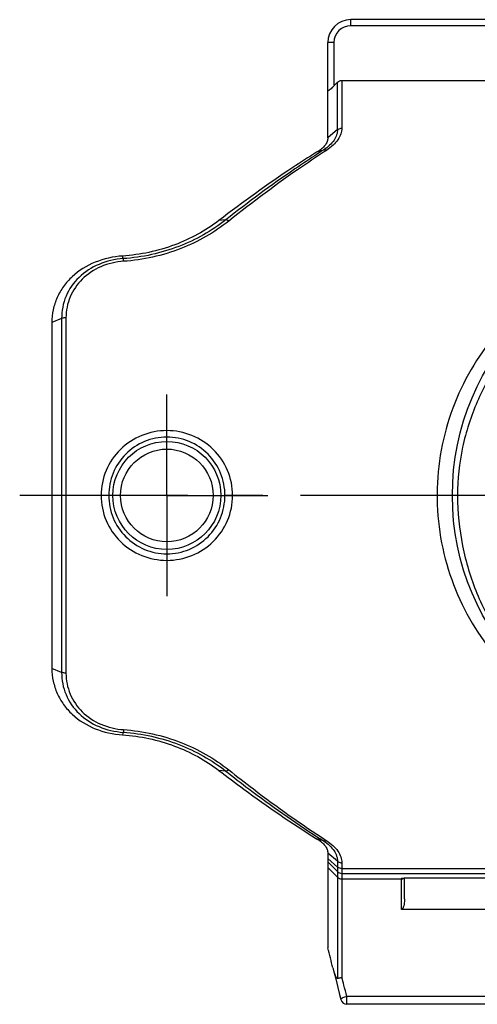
# Model space of a CAD drawing. Header units: millimetres. Extents: x 0 to 1000, y 0 to 1000.
# Tile 1 of 3: x 411 to 471, y 396 to 525. Entities that reach past the tile are written whole.
import ezdxf

# ---------------------------------------------------------------- set-up
doc = ezdxf.new("R2010")
doc.units = ezdxf.units.MM
doc.header["$LTSCALE"] = 65.185185
doc.linetypes.add('CENTER', pattern=[0.6, 0.375, -0.075, 0.075, -0.075])
for name, color, linetype in [('FASEN', 7, 'CONTINUOUS'), ('KOERPER', 7, 'CONTINUOUS'), ('KONST.EL_MIT_GEO', 7, 'CONTINUOUS'), ('NHILFSGEOMETRIE', 7, 'CONTINUOUS')]:
    doc.layers.add(name, color=color, linetype=linetype)

msp = doc.modelspace()

# ---------------------------------------------------------------- linework, layer by layer
at = {"layer": 'FASEN', "color": 7, "linetype": 'Continuous'}
for p, q in [((415, 485.27), (415, 440.14)), ((451, 416.04), (451, 403.66))]:
    msp.add_line(p, q, dxfattribs=at)
for points, knots in [([(451, 509.37), (451, 509.21), (450.93, 508.87), (450.64, 508.38), (450.16, 507.9), (449.76, 507.63), (449.54, 507.51)], [0, 0, 0, 0, 0.193331, 0.417476, 0.684802, 1, 1, 1, 1]), ([(449.54, 507.51), (448.49, 506.85), (444.13, 504.04), (439.92, 501), (436.79, 498.6)], [0, 0, 0, 0, 0.238276, 1, 1, 1, 1]), ([(436.79, 498.6), (435.05, 497.26), (431.02, 495.07), (426.53, 494.11), (424.22, 493.96)], [0, 0, 0, 0, 0.485748, 1, 1, 1, 1]), ([(424.22, 493.96), (422.99, 493.88), (420.61, 493.35), (418.02, 491.76), (416.48, 490.03), (415.63, 488.56), (415.11, 486.96), (415, 485.83), (415, 485.27)], [0, 0, 0, 0, 0.263495, 0.516644, 0.639085, 0.759421, 0.879186, 1, 1, 1, 1]), ([(415, 440.14), (415, 439.58), (415.12, 438.46), (415.64, 436.85), (416.49, 435.38), (418.03, 433.64), (420.62, 432.06), (423, 431.54), (424.22, 431.46)], [0, 0, 0, 0, 0.121066, 0.241077, 0.361684, 0.484196, 0.737879, 1, 1, 1, 1]), ([(424.22, 431.46), (426.53, 431.31), (431.01, 430.35), (435.04, 428.15), (436.79, 426.82)], [0, 0, 0, 0, 0.513409, 1, 1, 1, 1]), ([(436.79, 426.82), (437.87, 425.99), (442.01, 422.87), (446.29, 419.94), (449.54, 417.91)], [0, 0, 0, 0, 0.262301, 1, 1, 1, 1]), ([(449.54, 417.91), (449.76, 417.78), (450.16, 417.51), (450.64, 417.04), (450.93, 416.55), (451, 416.2), (451, 416.04)], [0, 0, 0, 0, 0.315209, 0.582513, 0.806652, 1, 1, 1, 1])]:
    msp.add_open_spline(points, degree=3, knots=knots, dxfattribs=at)
at = {"layer": 'KOERPER', "color": 40, "linetype": 'CENTER'}
for q in [(430, 475.87), (416.84, 462.71), (430, 449.55), (443.16, 462.71)]:
    msp.add_line((430, 462.71), q, dxfattribs=at)
at = {"layer": 'KONST.EL_MIT_GEO', "color": 7, "linetype": 'Continuous'}
for p, q in [((454, 524.02), (454, 524.81)), ((475, 524.81), (454, 524.81)), ((475, 524.02), (454, 524.02)), ((451, 509.37), (451, 521.81)), ((451.8, 521.82), (451.8, 516.17)), ((452.27, 516.65), (451.8, 516.17)), ((452.27, 510.46), (452.27, 516.65)), ((452.83, 516.89), (452.83, 510.64)), ((452.83, 516.89), (483.97, 516.89)), ((452.27, 510.46), (451, 509.37)), ((450.44, 507.79), (449.54, 507.51)), ((437.69, 498.68), (436.79, 498.6)), ((424.31, 493.62), (424.22, 493.96)), ((416.27, 485.8), (415, 485.27)), ((416.27, 485.8), (416.27, 439.62)), ((416.83, 485.89), (416.83, 439.52)), ((473.1, 462.71), (467.25, 462.71)), ((416.27, 439.62), (415, 440.14)), ((424.31, 431.8), (424.22, 431.46)), ((437.69, 426.74), (436.79, 426.82)), ((450.44, 417.62), (449.54, 417.91)), ((452.27, 414.96), (451, 416.04)), ((452.27, 414.21), (451, 415.31)), ((452.27, 413.61), (451, 414.87)), ((452.27, 412.9), (451, 414.16)), ((452.27, 414.96), (452.27, 399.7)), ((452.83, 414.77), (452.83, 399.79)), ((452.83, 414.01), (547.17, 414.01)), ((452.83, 413.38), (547.17, 413.38)), ((452.83, 412.66), (460.6, 412.66)), ((460.6, 408.68), (460.6, 412.71)), ((461, 410.06), (461, 412.78)), ((461.42, 412.79), (461.5, 412.79)), ((461.5, 412.79), (461.5, 412.79)), ((473.4, 408.68), (460.6, 408.68)), ((451.7, 400.88), (452.04, 399.61)), ((452.04, 399.61), (452.32, 398.48)), ((452.32, 398.48), (452.54, 397.59)), ((452.54, 397.59), (452.71, 396.9)), ((475.51, 397.32), (453.49, 397.32)), ((453.49, 396.29), (453.49, 397.32)), ((452.71, 396.9), (452.71, 396.9)), ((475.51, 396.29), (453.49, 396.29))]:
    msp.add_line(p, q, dxfattribs=at)
for points in [[(460.75, 412.75), (460.75, 412.75), (460.75, 412.75), (460.75, 412.75), (460.75, 412.75), (460.76, 412.75), (460.77, 412.75), (460.78, 412.75), (460.79, 412.76), (460.81, 412.76), (460.82, 412.76), (460.84, 412.76), (460.86, 412.77), (460.89, 412.77), (460.91, 412.77), (460.94, 412.77), (460.97, 412.77), (461, 412.78), (461.03, 412.78), (461.06, 412.78), (461.1, 412.78), (461.13, 412.78), (461.17, 412.78), (461.21, 412.79), (461.25, 412.79), (461.29, 412.79), (461.33, 412.79), (461.38, 412.79), (461.42, 412.79)], [(461.5, 412.79), (472.56, 412.79)]]:
    msp.add_lwpolyline(points, dxfattribs=at)
for centre, radius in [((500, 462.71), 32.75), ((430, 462.71), 7.05), ((430, 462.71), 6.05)]:
    msp.add_circle(centre, radius, dxfattribs=at)
for centre, radius, start, end in [((454, 521.81), 3, 90, 180), ((454, 521.82), 2.2, 90.0004, 179.9996), ((523.59, 393.42), 135.77, 122.604, 122.9888), ((523.6, 532.01), 135.78, 237.0108, 237.3961), ((452.83, 414.18), 0.801, 225.133, 270.0212), ((452.83, 413.46), 0.801, 225.133, 270.0212), ((197.15, 337.98), 262.21, 13.9186, 14.5064), ((463.82, 404.06), 12.53, 193.905, 194.7171), ((256.91, 346.2), 203.12, 15.0109, 15.2976), ((262.83, 347.78), 196.99, 14.5648, 15.012), ((453.49, 397.09), 0.8, 193.6534, 270)]:
    msp.add_arc(centre, radius, start, end, dxfattribs=at)
for points, knots in [([(451.8, 521.82), (451.7, 521.82), (451.55, 521.82), (451.36, 521.82), (451.24, 521.82), (451.14, 521.81), (451.08, 521.81), (451.04, 521.81), (451.02, 521.81), (451.01, 521.81), (451, 521.81), (451, 521.81)], [0, 0, 0, 0, 0.382504, 0.555264, 0.706681, 0.831028, 0.923425, 0.956514, 0.980381, 0.994876, 1, 1, 1, 1]), ([(452.27, 516.65), (452.34, 516.73), (452.51, 516.85), (452.73, 516.89), (452.83, 516.89)], [0, 0, 0, 0, 0.500086, 1, 1, 1, 1]), ([(451.8, 516.17), (451.72, 516.08), (451.55, 515.91), (451.34, 515.72), (451.2, 515.61), (451.13, 515.56), (451.09, 515.54), (451.05, 515.52), (451.02, 515.52), (451, 515.52), (451, 515.54), (451, 515.54)], [0, 0, 0, 0, 0.344929, 0.665524, 0.801271, 0.858259, 0.90563, 0.941865, 0.966535, 0.982644, 1, 1, 1, 1]), ([(452.27, 510.46), (452.27, 510.23), (452.18, 509.73), (451.82, 509.03), (451.23, 508.36), (450.72, 507.97), (450.44, 507.79)], [0, 0, 0, 0, 0.206526, 0.436475, 0.699545, 1, 1, 1, 1]), ([(452.83, 510.64), (452.82, 510.39), (452.72, 509.86), (452.32, 509.09), (451.68, 508.36), (451.14, 507.95), (450.83, 507.75)], [0, 0, 0, 0, 0.208709, 0.440141, 0.702685, 1, 1, 1, 1]), ([(452.27, 510.46), (452.3, 510.48), (452.41, 510.55), (452.6, 510.63), (452.75, 510.64), (452.83, 510.64)], [0, 0, 0, 0, 0.234262, 0.611999, 1, 1, 1, 1]), ([(450.83, 507.75), (449.77, 507.07), (445.41, 504.15), (441.2, 501), (438.08, 498.52)], [0, 0, 0, 0, 0.240709, 1, 1, 1, 1]), ([(450.44, 507.79), (450.47, 507.81), (450.54, 507.83), (450.64, 507.83), (450.74, 507.8), (450.8, 507.77), (450.83, 507.75)], [0, 0, 0, 0, 0.265583, 0.500406, 0.736933, 1, 1, 1, 1]), ([(449.67, 507.3), (448.67, 506.65), (444.58, 503.92), (440.62, 500.99), (437.69, 498.68)], [0, 0, 0, 0, 0.241511, 1, 1, 1, 1]), ([(437.69, 498.68), (435.85, 497.23), (431.57, 494.84), (426.79, 493.78), (424.31, 493.62)], [0, 0, 0, 0, 0.485811, 1, 1, 1, 1]), ([(438.08, 498.52), (438.01, 498.57), (437.89, 498.65), (437.75, 498.68), (437.69, 498.68)], [0, 0, 0, 0, 0.570109, 1, 1, 1, 1]), ([(438.08, 498.52), (436.2, 497.02), (431.82, 494.54), (426.9, 493.44), (424.36, 493.27)], [0, 0, 0, 0, 0.485851, 1, 1, 1, 1]), ([(424.31, 493.62), (423.23, 493.55), (421.12, 493.06), (418.43, 491.34), (416.65, 488.8), (416.26, 486.79), (416.27, 485.8)], [0, 0, 0, 0, 0.264056, 0.517123, 0.759639, 1, 1, 1, 1]), ([(424.36, 493.27), (424.35, 493.35), (424.34, 493.46), (424.33, 493.58), (424.31, 493.62)], [0, 0, 0, 0, 0.650559, 1, 1, 1, 1]), ([(500, 493.96), (497.89, 493.96), (493.68, 493.55), (487.64, 491.76), (482.13, 488.89), (477.31, 485.06), (473.31, 480.39), (470.29, 474.99), (468.37, 469.01), (467.93, 464.82), (467.93, 462.71)], [0, 0, 0, 0, 0.127515, 0.253755, 0.378147, 0.501043, 0.623535, 0.747052, 0.872638, 1, 1, 1, 1]), ([(424.36, 493.27), (423.35, 493.2), (421.36, 492.74), (418.86, 491.11), (417.21, 488.71), (416.84, 486.82), (416.83, 485.89)], [0, 0, 0, 0, 0.263671, 0.516508, 0.759209, 1, 1, 1, 1]), ([(482.83, 491.88), (481.23, 491), (478.16, 488.99), (474.1, 485.29), (470.66, 480.97), (467.95, 476.08), (466.09, 470.73), (465.17, 465.08), (465.26, 459.34), (466.35, 453.73), (468.37, 448.45), (471.21, 443.66), (474.76, 439.44), (478.92, 435.85), (483.62, 432.95), (488.78, 430.8), (494.29, 429.46), (498.09, 429.16), (500, 429.16)], [0, 0, 0, 0, 0.061342, 0.122457, 0.183914, 0.246142, 0.309315, 0.373254, 0.437457, 0.501294, 0.564301, 0.626367, 0.687718, 0.748823, 0.810262, 0.872546, 0.935891, 1, 1, 1, 1]), ([(416.83, 485.89), (416.78, 485.89), (416.59, 485.89), (416.39, 485.85), (416.27, 485.8)], [0, 0, 0, 0, 0.271233, 1, 1, 1, 1]), ([(438.58, 462.71), (438.58, 463.82), (438.13, 466.06), (436.2, 468.87), (433.35, 470.74), (430, 471.39), (426.65, 470.74), (423.8, 468.87), (421.87, 466.06), (421.42, 463.82), (421.42, 462.71)], [0, 0, 0, 0, 0.12508, 0.249956, 0.374858, 0.5, 0.625142, 0.750044, 0.874921, 1, 1, 1, 1]), ([(437.58, 462.71), (437.58, 463.7), (437.19, 465.7), (435.51, 468.23), (432.99, 469.93), (430, 470.53), (427.01, 469.93), (424.49, 468.23), (422.81, 465.7), (422.42, 463.7), (422.42, 462.71)], [0, 0, 0, 0, 0.125152, 0.250013, 0.374862, 0.5, 0.625138, 0.749987, 0.874848, 1, 1, 1, 1]), ([(421.42, 462.71), (421.42, 461.6), (421.87, 459.36), (423.8, 456.54), (426.65, 454.68), (430, 454.02), (433.35, 454.68), (436.2, 456.54), (438.13, 459.36), (438.58, 461.6), (438.58, 462.71)], [0, 0, 0, 0, 0.125082, 0.249958, 0.374859, 0.5, 0.625141, 0.750042, 0.874917, 1, 1, 1, 1]), ([(422.42, 462.71), (422.42, 461.72), (422.81, 459.72), (424.49, 457.19), (427.01, 455.49), (430, 454.89), (432.99, 455.49), (435.51, 457.19), (437.19, 459.72), (437.58, 461.72), (437.58, 462.71)], [0, 0, 0, 0, 0.125155, 0.250014, 0.374863, 0.5, 0.625137, 0.749985, 0.874845, 1, 1, 1, 1]), ([(467.93, 462.71), (467.93, 460.51), (468.36, 456.14), (470.24, 449.91), (473.24, 444.28), (477.18, 439.41), (481.94, 435.44), (487.42, 432.42), (493.51, 430.5), (497.82, 430.05), (500, 430.05)], [0, 0, 0, 0, 0.129705, 0.257406, 0.382144, 0.504231, 0.624955, 0.746376, 0.87106, 1, 1, 1, 1]), ([(416.27, 439.62), (416.26, 438.63), (416.65, 436.62), (418.43, 434.07), (421.12, 432.35), (423.23, 431.87), (424.31, 431.79)], [0, 0, 0, 0, 0.240427, 0.482984, 0.736003, 1, 1, 1, 1]), ([(416.83, 439.52), (416.78, 439.52), (416.59, 439.53), (416.39, 439.56), (416.27, 439.62)], [0, 0, 0, 0, 0.271448, 1, 1, 1, 1]), ([(416.83, 439.52), (416.84, 438.59), (417.21, 436.71), (418.86, 434.3), (421.36, 432.67), (423.35, 432.21), (424.36, 432.14)], [0, 0, 0, 0, 0.240858, 0.483601, 0.736389, 1, 1, 1, 1]), ([(424.36, 432.14), (424.35, 432.07), (424.34, 431.95), (424.33, 431.83), (424.31, 431.8)], [0, 0, 0, 0, 0.650644, 1, 1, 1, 1]), ([(424.36, 432.14), (426.9, 431.97), (431.82, 430.87), (436.2, 428.39), (438.08, 426.89)], [0, 0, 0, 0, 0.514149, 1, 1, 1, 1]), ([(424.31, 431.8), (426.79, 431.63), (431.57, 430.58), (435.85, 428.18), (437.69, 426.74)], [0, 0, 0, 0, 0.51419, 1, 1, 1, 1]), ([(438.08, 426.89), (438.01, 426.84), (437.89, 426.77), (437.75, 426.73), (437.69, 426.74)], [0, 0, 0, 0, 0.570114, 1, 1, 1, 1]), ([(437.69, 426.74), (438.68, 425.95), (442.58, 422.95), (446.61, 420.1), (449.67, 418.11)], [0, 0, 0, 0, 0.258172, 1, 1, 1, 1]), ([(438.08, 426.89), (439.14, 426.05), (443.26, 422.83), (447.54, 419.8), (450.79, 417.69)], [0, 0, 0, 0, 0.258872, 1, 1, 1, 1]), ([(450.44, 417.62), (450.49, 417.61), (450.61, 417.61), (450.73, 417.66), (450.79, 417.69)], [0, 0, 0, 0, 0.433299, 1, 1, 1, 1]), ([(450.79, 417.69), (451.1, 417.49), (451.65, 417.07), (452.31, 416.34), (452.72, 415.56), (452.82, 415.02), (452.83, 414.77)], [0, 0, 0, 0, 0.297871, 0.56069, 0.791866, 1, 1, 1, 1]), ([(450.44, 417.62), (450.72, 417.44), (451.23, 417.06), (451.82, 416.39), (452.18, 415.68), (452.27, 415.19), (452.27, 414.96)], [0, 0, 0, 0, 0.300367, 0.563531, 0.793485, 1, 1, 1, 1]), ([(452.27, 414.96), (452.3, 414.93), (452.47, 414.82), (452.68, 414.76), (452.83, 414.77)], [0, 0, 0, 0, 0.239981, 1, 1, 1, 1]), ([(452.83, 414.01), (452.78, 414.01), (452.58, 414.03), (452.38, 414.11), (452.27, 414.21)], [0, 0, 0, 0, 0.25742, 1, 1, 1, 1]), ([(460.6, 412.71), (460.6, 412.72), (460.65, 412.74), (460.71, 412.75), (460.84, 412.77), (460.93, 412.77), (460.99, 412.78)], [0, 0, 0, 0, 0.080894, 0.278773, 0.590508, 1, 1, 1, 1]), ([(460.99, 412.78), (461.02, 412.78), (461.2, 412.79), (461.37, 412.79), (461.5, 412.79)], [0, 0, 0, 0, 0.229027, 1, 1, 1, 1]), ([(461, 410.06), (461, 409.94), (460.99, 409.7), (460.95, 409.34), (460.87, 409.03), (460.78, 408.8), (460.67, 408.68), (460.6, 408.68)], [0, 0, 0, 0, 0.238299, 0.483772, 0.736682, 0.866963, 1, 1, 1, 1]), ([(451.7, 400.88), (451.74, 400.76), (451.8, 400.53), (451.91, 400.2), (452.02, 399.93), (452.13, 399.76), (452.22, 399.69), (452.27, 399.7)], [0, 0, 0, 0, 0.268212, 0.530932, 0.783319, 0.900714, 1, 1, 1, 1]), ([(452.27, 399.7), (452.31, 399.71), (452.49, 399.74), (452.68, 399.77), (452.83, 399.79)], [0, 0, 0, 0, 0.215804, 1, 1, 1, 1]), ([(453.49, 397.32), (453.38, 397.3), (453.19, 397.24), (452.97, 397.15), (452.83, 397.07), (452.75, 397.01), (452.7, 396.94), (452.71, 396.9)], [0, 0, 0, 0, 0.352112, 0.659639, 0.78268, 0.880204, 1, 1, 1, 1])]:
    msp.add_open_spline(points, degree=3, knots=knots, dxfattribs=at)
for points in [[(460.6, 412.66), (460.7, 412.66), (460.8, 412.7), (460.87, 412.77)], [(460.6, 412.71), (460.66, 412.71), (460.72, 412.73), (460.78, 412.75)]]:
    msp.add_open_spline(points, degree=3, dxfattribs=at)
at = {"layer": 'NHILFSGEOMETRIE', "color": 40, "linetype": 'CENTER'}
msp.add_line((589.2, 462.71), (410.8, 462.71), dxfattribs=at)

doc.saveas('drawing.dxf')
